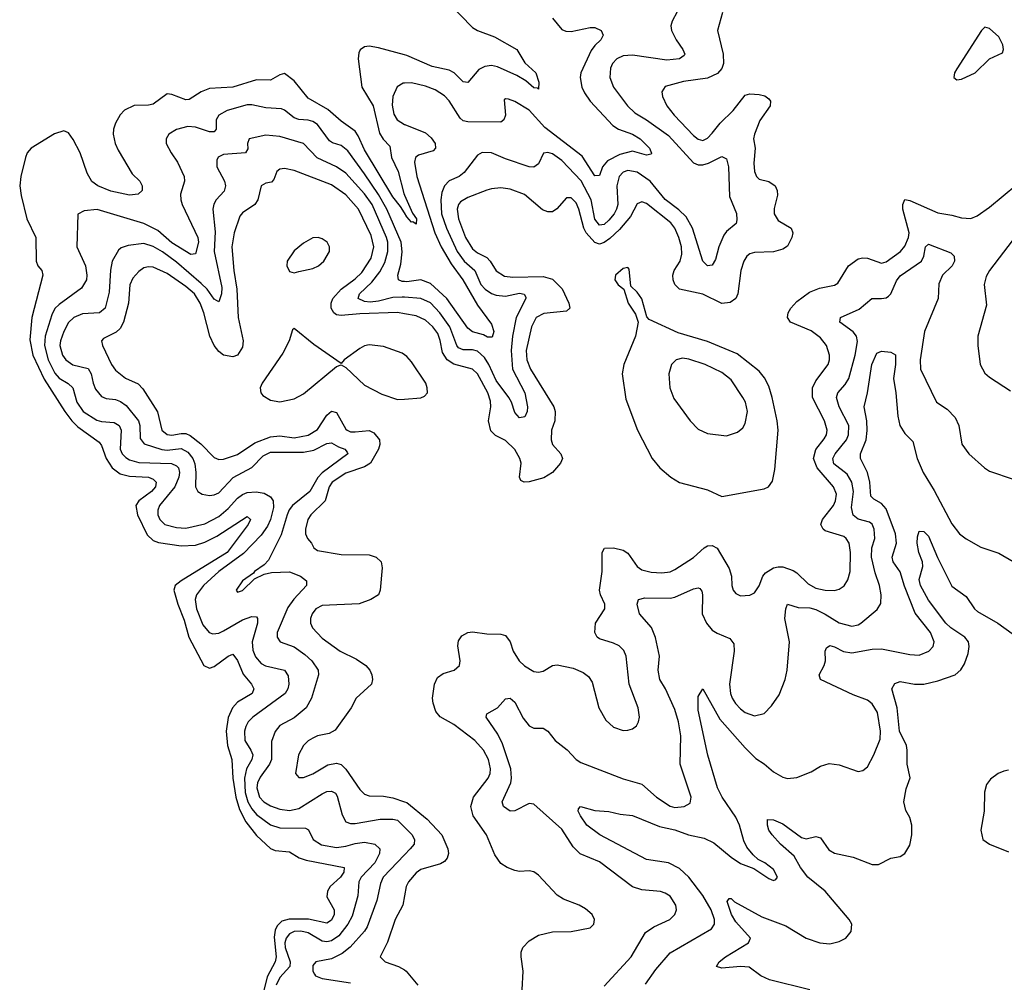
# Model space of a CAD drawing. Header units: inches. Extents: x 1552611 to 1694776, y 811966 to 917215.
# Tile 31 of 256: x 1568362 to 1572553, y 841882 to 845976. Entities that reach past the tile are written whole.
import ezdxf

# ---------------------------------------------------------------- set-up
doc = ezdxf.new("R2010")
doc.units = ezdxf.units.IN
doc.header["$MEASUREMENT"] = 0
doc.layers.add('B5864', color=7, linetype='Continuous')
doc.layers.add('B5874', color=7, linetype='Continuous')

msp = doc.modelspace()

# ---------------------------------------------------------------- linework, layer by layer
at = {"layer": 'B5864', "color": 5}
for points, elevation in [([(1570000, 845827), (1569890, 845857.3), (1569850, 845863.1), (1569830, 845860.4), (1569811.3, 845848.7), (1569805.3, 845834.7), (1569803.5, 845810), (1569818, 845690), (1569866.8, 845610), (1569893.2, 845493.2), (1569908.7, 845468.7), (1569938, 845438), (1569945.2, 845390), (1569972.4, 845330), (1569996.8, 845236.8), (1570000, 845229.6)], 720), ([(1570000, 845154.4), (1569982.5, 845182.5), (1569950, 845223.2), (1569830, 845422.1), (1569803, 845483), (1569790, 845501.7), (1569730, 845545.2), (1569674.2, 845594.2), (1569590, 845643.2), (1569530, 845716.8), (1569490, 845747), (1569470, 845742.2), (1569430, 845718.8), (1569370, 845720.6), (1569270, 845689.5), (1569170, 845683.5), (1569134.4, 845670), (1569083.2, 845636.8), (1569070, 845635.2), (1569010, 845658.3), (1568990, 845660.9), (1568930, 845617), (1568910, 845612.5), (1568850, 845611.2), (1568809.1, 845590.9), (1568790, 845572), (1568770, 845536.4), (1568761.1, 845510), (1568759.8, 845490), (1568769.1, 845449.1), (1568780.9, 845420.9), (1568840.6, 845320.6), (1568873.7, 845290), (1568883.7, 845270), (1568883.1, 845250), (1568866.1, 845233.9), (1568830, 845229.9), (1568750, 845247.6), (1568694.8, 845270), (1568670, 845287.7), (1568650, 845323.9), (1568619.7, 845410), (1568590, 845467.1), (1568570, 845494.8), (1568550, 845503.4), (1568510, 845490.3), (1568411.5, 845430), (1568394.8, 845410), (1568386.4, 845390), (1568366.8, 845310), (1568362.4, 845270), (1568368.6, 845228.6), (1568392.3, 845130), (1568431, 845050), (1568432.1, 844950), (1568440.2, 844930), (1568456.2, 844910), (1568461.1, 844890), (1568413.8, 844710), (1568404.9, 844615.1), (1568418.2, 844550), (1568466.9, 844446.9), (1568553.8, 844310), (1568584, 844270), (1568610, 844244.2), (1568700, 844180), (1568710, 844166), (1568729.7, 844110), (1568756.3, 844070), (1568790, 844045.2), (1568830, 844035.5), (1568910.3, 844030.3), (1568930, 844022.6), (1568943, 844010), (1568940.6, 843990), (1568922.9, 843970), (1568869.6, 843930), (1568857.2, 843910), (1568863.3, 843870), (1568904.9, 843784.9), (1568930, 843761), (1568952.7, 843752.7), (1569050, 843738.3), (1569110, 843741.1), (1569150, 843754.2), (1569200.7, 843779.3), (1569330, 843864), (1569344, 843850), (1569335.1, 843830), (1569245.6, 843710), (1569050.1, 843590), (1569024.7, 843570), (1569017.8, 843550), (1569035, 843490), (1569062.3, 843422.3), (1569081.7, 843350), (1569145.7, 843230), (1569170, 843218.5), (1569190, 843225.5), (1569250, 843269.3), (1569270, 843278), (1569290, 843251.6), (1569312.9, 843192.9), (1569349.4, 843150), (1569359.3, 843130), (1569351.8, 843110), (1569290, 843073.1), (1569268.2, 843050), (1569250, 843008.3), (1569240.9, 842950), (1569246.9, 842890), (1569265.5, 842830), (1569270.1, 842749.9), (1569282, 842670), (1569297.6, 842617.6), (1569324.7, 842564.7), (1569370, 842506.3), (1569430, 842450.8), (1569450, 842442.8), (1569510, 842436.6), (1569552.1, 842412.1), (1569581.8, 842401.8), (1569742.6, 842370), (1569741.7, 842350), (1569727.6, 842330), (1569683.7, 842290), (1569672.3, 842270), (1569670, 842246), (1569701.2, 842190), (1569700.5, 842170), (1569690, 842146.9), (1569670, 842133.9), (1569591, 842151), (1569509.8, 842150.2), (1569478.2, 842141.8), (1569458, 842122), (1569450, 842103.9), (1569445.6, 842074.4), (1569453.5, 841990), (1569450.1, 841970), (1569415, 841905), (1569397.2, 841830)], 720), ([(1570000, 845706.4), (1569993.8, 845706.2), (1569968.6, 845691.4), (1569950.2, 845650), (1569947.6, 845612.4), (1569955, 845575), (1569969.4, 845550), (1570000, 845531.1)], 740), ([(1570000, 844862.3), (1569990, 844862.8), (1569974, 844870), (1569971.6, 844890), (1569983.7, 844936.3), (1569990.6, 844989.4), (1569986, 845030), (1569925.2, 845170), (1569890, 845232.3), (1569830, 845321.4), (1569758.8, 845418.8), (1569730, 845441.1), (1569693, 845453), (1569681.2, 845461.2), (1569629.9, 845529.9), (1569610, 845543.1), (1569590, 845549.4), (1569550, 845551.5), (1569530, 845558.8), (1569490, 845591.4), (1569476.7, 845596.7), (1569410, 845601.7), (1569350, 845614.9), (1569330, 845614.1), (1569244.9, 845590), (1569210, 845570.8), (1569198.8, 845550), (1569198, 845510), (1569190, 845499.4), (1569170, 845498.7), (1569110, 845519), (1569077.6, 845522.4), (1569030.1, 845509.9), (1568996.5, 845490), (1568986, 845470), (1568986.3, 845450), (1569006.4, 845410), (1569034.2, 845370), (1569062.3, 845310), (1569063.2, 845290), (1569046.4, 845233.6), (1569047.8, 845210), (1569053.6, 845190), (1569120.8, 845050), (1569123.4, 845030), (1569110, 844981), (1569090, 844977), (1569010, 845027.6), (1568950, 845080.3), (1568890, 845109.9), (1568691.4, 845168.6), (1568636.2, 845163.8), (1568610.4, 845149.6), (1568605, 845010), (1568642.1, 844930), (1568648.3, 844890), (1568646.1, 844870), (1568625, 844835), (1568530, 844765.4), (1568512.3, 844747.7), (1568498.5, 844721.5), (1568470.8, 844630), (1568468.5, 844590), (1568483.7, 844530), (1568512.4, 844472.4), (1568530, 844451.4), (1568568.8, 844428.8), (1568587.9, 844410), (1568605.2, 844350), (1568633.2, 844310), (1568690, 844273.6), (1568710, 844267.7), (1568763.8, 844263.8), (1568786.3, 844250), (1568794.3, 844230), (1568789.7, 844150), (1568799.1, 844130), (1568814.4, 844114.4), (1568830, 844104.7), (1568870, 844092.9), (1569008.3, 844088.3), (1569030, 844079.2), (1569038.2, 844070), (1569042.9, 844050), (1569039.4, 844030), (1569022.8, 843990), (1568957.2, 843910), (1568950.1, 843890), (1568950.8, 843870), (1568958.7, 843850), (1568980.3, 843830), (1569030, 843816.9), (1569070, 843813.7), (1569150, 843832.5), (1569210, 843863.8), (1569250, 843897.6), (1569290, 843940.7), (1569310, 843956.6), (1569330, 843965), (1569368.2, 843968.2), (1569402.8, 843962.8), (1569430, 843947), (1569441.3, 843930), (1569442.1, 843902.1), (1569430.1, 843850), (1569417.4, 843822.6), (1569390, 843783.7), (1569314.5, 843705.5), (1569210.1, 843630), (1569144.2, 843570), (1569114.8, 843530), (1569109.1, 843510), (1569115, 843470), (1569142.4, 843402.4), (1569169.3, 843369.3), (1569184.2, 843364.2), (1569210, 843367), (1569230, 843376.5), (1569310, 843424.4), (1569350, 843437.7), (1569370, 843436.9), (1569374.4, 843430), (1569373.8, 843410), (1569351.2, 843330), (1569354.7, 843294.7), (1569366.3, 843266.3), (1569390, 843238.5), (1569408.5, 843228.5), (1569490, 843210.1), (1569505, 843185), (1569507.3, 843150), (1569503.5, 843130), (1569491.6, 843110), (1569354.2, 843010), (1569335.3, 842990), (1569324.3, 842970), (1569318.8, 842950), (1569320.4, 842910), (1569346.7, 842870), (1569354.6, 842850), (1569350.5, 842830), (1569327.3, 842790), (1569318.7, 842750), (1569321.6, 842690), (1569333.6, 842650), (1569350, 842620.1), (1569370, 842596.1), (1569430, 842552.2), (1569470, 842539.7), (1569578.4, 842538.4), (1569591.4, 842531.4), (1569611, 842490), (1569646.3, 842466.3), (1569710, 842455.2), (1569750, 842461), (1569790, 842473.3), (1569830, 842477.6), (1569873.4, 842470), (1569894.7, 842450), (1569893.8, 842430), (1569874, 842390), (1569816, 842330), (1569805.3, 842310), (1569800.8, 842250), (1569776.6, 842163.4), (1569758.8, 842130), (1569720.6, 842079.4), (1569690, 842058.1), (1569670, 842054), (1569650, 842057.6), (1569590, 842092.9), (1569559.5, 842099.5), (1569530, 842097.9), (1569510, 842088.5), (1569497, 842070), (1569491.2, 842050), (1569491.9, 842030), (1569513.3, 841970), (1569512.6, 841950), (1569470, 841902.1), (1569453.6, 841870)], 740), ([(1570000, 844796), (1569990, 844796.8), (1569950, 844794.8), (1569890, 844778.9), (1569854.6, 844774.6), (1569830, 844777.6), (1569803.2, 844790), (1569808.6, 844810), (1569860.6, 844859.4), (1569895.7, 844904.3), (1569915.9, 844944.1), (1569929.6, 844990), (1569928.7, 845030), (1569923.2, 845050), (1569862.4, 845190), (1569830, 845236.3), (1569750, 845323), (1569710.3, 845350.3), (1569628.9, 845388.9), (1569570, 845449.2), (1569470, 845479.5), (1569410, 845484.9), (1569338.4, 845470), (1569331.7, 845450), (1569332.9, 845427.1), (1569323.1, 845410), (1569230, 845402.6), (1569207.7, 845392.3), (1569201.1, 845378.9), (1569201.8, 845350), (1569234.4, 845290), (1569238.5, 845270), (1569232.6, 845247.4), (1569198.5, 845210), (1569188.1, 845191.9), (1569184.7, 845170), (1569194.3, 845074.3), (1569190.1, 844990), (1569222.4, 844837.6), (1569220.9, 844810), (1569210, 844776.3), (1569190, 844788), (1569160.1, 844830), (1569135, 844855), (1569030, 844945.6), (1568970, 844988.5), (1568930, 845012), (1568890, 845024.2), (1568823.8, 845016.2), (1568794.2, 845005.8), (1568783.3, 844996.7), (1568755.9, 844950), (1568748.8, 844911.2), (1568742.9, 844817.1), (1568726.7, 844750), (1568702.4, 844730), (1568630, 844725), (1568592.6, 844710), (1568570, 844687.9), (1568550.4, 844650), (1568535.8, 844610), (1568533.8, 844590), (1568545.2, 844550), (1568558.9, 844530), (1568589.1, 844509.1), (1568653.5, 844493.5), (1568666.7, 844470), (1568674.4, 844430), (1568684.5, 844404.5), (1568710, 844373.5), (1568730, 844365.8), (1568770, 844360.4), (1568792, 844352), (1568815.1, 844335.1), (1568868.6, 844270), (1568874.1, 844250), (1568875.3, 844195.3), (1568892.7, 844172.7), (1568967.9, 844147.9), (1568990, 844145.8), (1569050, 844152.8), (1569077.4, 844137.4), (1569098.6, 844110), (1569107.9, 844087.9), (1569112.2, 844050), (1569110.2, 843990), (1569120.3, 843970), (1569138.3, 843958.3), (1569170, 843952.5), (1569190, 843955), (1569210, 843964.1), (1569270.2, 844029.8), (1569350, 844072.2), (1569398.3, 844121.7), (1569430, 844137.4), (1569570, 844137), (1569613.9, 844146.1), (1569670, 844174.5), (1569690, 844176.1), (1569719.2, 844159.2), (1569746.7, 844150), (1569756.6, 844136.6), (1569758.8, 844130), (1569650, 844048.8), (1569631.3, 844028.7), (1569597.7, 843970), (1569522.8, 843910), (1569508.7, 843891.3), (1569500.2, 843870), (1569475.2, 843784.8), (1569421.9, 843678.1), (1569402.3, 843657.7), (1569361.3, 843630), (1569357.8, 843622.3), (1569311, 843590), (1569284, 843550), (1569290, 843541), (1569310, 843548.5), (1569361.4, 843598.5), (1569402.4, 843617.6), (1569434.3, 843625.8), (1569510, 843627.4), (1569557.4, 843610), (1569582.3, 843590), (1569582.8, 843570), (1569528.7, 843511.3), (1569503.4, 843476.6), (1569458.3, 843370), (1569457.8, 843350), (1569470.9, 843330.9), (1569530, 843308.4), (1569576.1, 843276.1), (1569605.7, 843250), (1569632.4, 843210), (1569634.6, 843190), (1569603.9, 843090), (1569581.6, 843050), (1569530, 843006.5), (1569470, 842973.8), (1569450, 842949.6), (1569434.2, 842905.8), (1569434.7, 842830), (1569426.1, 842810), (1569385.2, 842754.8), (1569374.7, 842730), (1569371.7, 842710), (1569383, 842670), (1569401, 842650), (1569430, 842633.4), (1569470, 842618.9), (1569510, 842612.4), (1569550, 842622.1), (1569650, 842684.1), (1569670, 842694.2), (1569690, 842695.7), (1569706.1, 842686.1), (1569714.1, 842674.1), (1569734.1, 842594.1), (1569750, 842564.5), (1569770, 842557.9), (1569790, 842557.5), (1569896.2, 842576.2), (1569950, 842576.4), (1569970, 842571.7), (1570000, 842541.6)], 760), ([(1570000, 844725.5), (1569970, 844730.6), (1569810, 844725.2), (1569730, 844717.7), (1569710, 844721.5), (1569699.9, 844730), (1569688.6, 844750), (1569687.6, 844770), (1569695.4, 844790), (1569730.3, 844830), (1569790, 844873.5), (1569818.4, 844901.6), (1569858.1, 844961.9), (1569870.2, 845010), (1569858.5, 845058.5), (1569803.9, 845170), (1569750, 845230.9), (1569690, 845274.6), (1569530, 845334.5), (1569490, 845343.4), (1569470, 845340.8), (1569457.3, 845330), (1569443.8, 845296.2), (1569434.4, 845285.6), (1569410, 845280.8), (1569390.2, 845269.8), (1569375.5, 845210), (1569363.5, 845190), (1569310, 845154.8), (1569299.5, 845140.5), (1569274.5, 845070), (1569265.8, 845010), (1569273, 844910), (1569286.6, 844830), (1569292.8, 844710), (1569313, 844610), (1569310, 844583.1), (1569289.2, 844550), (1569270, 844542.4), (1569230, 844549.6), (1569210, 844565), (1569190.3, 844590), (1569172, 844630), (1569145.9, 844730), (1569130.8, 844770.8), (1569106, 844810), (1569070, 844842), (1568990, 844897.4), (1568930, 844923.9), (1568910, 844925.8), (1568890, 844920.5), (1568870, 844906), (1568843.6, 844876.4), (1568831.3, 844848.7), (1568825.5, 844770), (1568804.6, 844690), (1568790, 844663.4), (1568772.9, 844647.1), (1568719.2, 844620.8), (1568710.3, 844610), (1568714.4, 844590), (1568753.4, 844510), (1568770, 844486.2), (1568812.2, 844452.2), (1568867.1, 844427.1), (1568886.8, 844406.8), (1568949, 844309), (1568966.7, 844230), (1568990, 844211.8), (1569010, 844208.6), (1569050, 844216.7), (1569070, 844215.7), (1569088.2, 844208.2), (1569133, 844173), (1569190, 844114.6), (1569210, 844106.3), (1569230, 844106.6), (1569290, 844127.5), (1569363.4, 844176.5), (1569430, 844202), (1569470, 844206.5), (1569530, 844197.9), (1569590.7, 844209.3), (1569630, 844233.7), (1569670, 844295), (1569690, 844311.2), (1569710, 844305.9), (1569750, 844234.5), (1569756.5, 844230), (1569770, 844223.8), (1569790, 844222.9), (1569850, 844229.6), (1569870, 844219.5), (1569894.2, 844190), (1569895.1, 844170), (1569889.6, 844150), (1569855.2, 844090), (1569830, 844074.5), (1569750, 844048), (1569692.6, 844010), (1569679.7, 843990), (1569661.7, 843930), (1569601.1, 843870), (1569588.4, 843850), (1569578.1, 843810), (1569578.5, 843790), (1569587.9, 843770), (1569604.9, 843750), (1569614.3, 843730), (1569630, 843718.8), (1569730, 843701.8), (1569850, 843700.2), (1569879.3, 843690), (1569901.1, 843670), (1569904.8, 843644.8), (1569896.8, 843550), (1569888.9, 843530), (1569857, 843510), (1569807.6, 843492.4), (1569650, 843484.7), (1569622.9, 843470), (1569607.3, 843450), (1569599.8, 843430), (1569600.2, 843410), (1569608.6, 843390), (1569650, 843345.5), (1569726.7, 843290), (1569796.1, 843256.1), (1569835.6, 843230), (1569852.3, 843210), (1569860.8, 843190), (1569863.6, 843170), (1569859.5, 843150), (1569794.6, 843090), (1569773.1, 843050), (1569704.8, 842955.2), (1569680, 842940), (1569630, 842929.8), (1569610, 842921.1), (1569590, 842909.8), (1569570.2, 842890), (1569548.8, 842850), (1569536.5, 842770), (1569550, 842754), (1569570, 842753.6), (1569610, 842769.4), (1569673.4, 842806.6), (1569710, 842813.7), (1569730, 842808.8), (1569750, 842789.4), (1569810, 842701.8), (1569830, 842683), (1569850, 842675.1), (1569910, 842673.8), (1569950, 842667.2), (1570000, 842649.8)], 780), ([(1570000, 844551.1), (1569990, 844558.1), (1569910, 844586), (1569850, 844593.5), (1569830, 844589.2), (1569810, 844578), (1569742.8, 844530), (1569730, 844514), (1569614.5, 844594.5), (1569530, 844662.7), (1569522.8, 844657.2), (1569508.5, 844610), (1569482.2, 844557.8), (1569394, 844430), (1569385.8, 844410), (1569388.9, 844390), (1569397.8, 844377.8), (1569430, 844358.4), (1569470, 844351.3), (1569530, 844364.2), (1569570, 844384.4), (1569710, 844502), (1569730, 844508.7), (1569750, 844497.1), (1569830, 844421.6), (1569903.1, 844383.1), (1569970, 844361), (1570000, 844363)], 820), ([(1570000, 842424.7), (1569908.6, 842330), (1569897.8, 842302.2), (1569882.5, 842230), (1569841.2, 842118.8), (1569830, 842099.5), (1569768.2, 842031.8), (1569735.4, 842004.6), (1569690, 841981.6), (1569622, 841970), (1569610, 841953.2), (1569609.2, 841930), (1569616.4, 841916.4), (1569621.3, 841910), (1569650, 841897.8), (1569770, 841880.1)], 760), ([(1570000, 842250), (1569992.5, 842210), (1569960.8, 842150), (1569927.3, 842052.7), (1569897, 841990), (1569918, 841970), (1569974.4, 841950), (1570000, 841934.6)], 780)]:
    msp.add_lwpolyline(points, dxfattribs=dict(at, elevation=elevation))
at = {"layer": 'B5864', "color": 5, "elevation": 820}
msp.add_lwpolyline([(1569632.7, 845050), (1569610, 845048.7), (1569570, 845025.6), (1569530, 844993.3), (1569501.2, 844950), (1569499, 844930), (1569510, 844904.9), (1569530, 844899.5), (1569550, 844906), (1569610, 844918.6), (1569634.2, 844930), (1569656.5, 844950), (1569680.3, 844990), (1569681.4, 845010), (1569670.9, 845030), (1569650, 845044.5)], close=True, dxfattribs=at)
at = {"layer": 'B5874', "color": 5}
for points, elevation in [([(1570185.3, 846050), (1570290, 845943.7), (1570311, 845931), (1570382.7, 845902.7), (1570477.8, 845850), (1570512.5, 845792.5), (1570558.5, 845750), (1570571.3, 845710), (1570570, 845681.2), (1570565.6, 845685.6), (1570550, 845686.2), (1570516.3, 845716.3), (1570478.7, 845738.7), (1570395.3, 845775.3), (1570370, 845781.8), (1570342.1, 845777.9), (1570316, 845764), (1570270, 845708.7), (1570250, 845711.8), (1570210.7, 845750), (1570190, 845762.1), (1570117.1, 845777.1), (1570010, 845824.3), (1570000, 845827)], 720), ([(1571160.6, 846010), (1571139.3, 845970), (1571134, 845950), (1571136.1, 845930), (1571155.6, 845890), (1571185, 845850), (1571193.6, 845830), (1571190, 845824.2), (1571170.5, 845810), (1571116.5, 845803.5), (1570970, 845826), (1570930, 845823.1), (1570904, 845810), (1570885.3, 845790), (1570876.4, 845770), (1570874.4, 845730), (1570889.4, 845690), (1570949.4, 845609.4), (1570980.8, 845580.8), (1571030, 845551.1), (1571123.7, 845483.7), (1571230, 845367.1), (1571250, 845359.1), (1571270, 845358.3), (1571294.4, 845365.6), (1571350, 845394.4), (1571370, 845384.4), (1571378.9, 845350), (1571383.8, 845223.8), (1571412.3, 845152.3), (1571414.5, 845125.5), (1571410.9, 845109.1), (1571370, 845076), (1571359.5, 845060.5), (1571338.4, 845010), (1571324, 844956), (1571310, 844931.8), (1571290, 844929.7), (1571270, 844949.6), (1571226.2, 845090), (1571198.3, 845138.3), (1571168, 845168), (1571110, 845212.2), (1571045, 845290), (1570990, 845327.2), (1570950, 845334.6), (1570930, 845327.3), (1570913.8, 845310), (1570903.4, 845270), (1570907.2, 845190), (1570902.7, 845170), (1570892.4, 845150), (1570870, 845123.7), (1570850, 845105.7), (1570830, 845101.7), (1570810, 845127.9), (1570793.9, 845210), (1570751.5, 845291.5), (1570670, 845377.5), (1570630, 845405.5), (1570610, 845411.8), (1570592, 845408), (1570570, 845363), (1570550, 845348.8), (1570530, 845350.6), (1570430, 845384.9), (1570370, 845410.6), (1570330, 845411.7), (1570310, 845399.8), (1570254.1, 845325.9), (1570232.4, 845310), (1570189.6, 845290.4), (1570169.7, 845270.3), (1570159, 845241), (1570154.3, 845210), (1570157.6, 845150), (1570178.2, 845090), (1570224.7, 844990), (1570253.3, 844950), (1570298.7, 844910), (1570325.5, 844850), (1570342.8, 844830), (1570370, 844811.8), (1570390, 844804.5), (1570430, 844800.5), (1570490, 844813.3), (1570509.3, 844809.3), (1570515.7, 844795.7), (1570516.6, 844790), (1570475.8, 844710), (1570459.9, 844630), (1570454.2, 844570), (1570459.6, 844490), (1570512.3, 844390), (1570523, 844330), (1570522.2, 844310), (1570512.4, 844287.6), (1570490, 844283.1), (1570470, 844305.1), (1570455, 844350), (1570443.4, 844370), (1570390, 844441.6), (1570359.5, 844510), (1570339.8, 844539.8), (1570310, 844566.7), (1570290, 844571.7), (1570250, 844571.7), (1570230, 844580.5), (1570222.8, 844590), (1570193.2, 844670), (1570150, 844729), (1570110, 844771.6), (1570070, 844790.3), (1570000, 844796)], 760), ([(1571353.4, 846006.6), (1571332.4, 845930), (1571356.8, 845830), (1571357.6, 845790), (1571351.1, 845768.9), (1571332.2, 845747.8), (1571290, 845727), (1571187, 845713), (1571110, 845692.7), (1571095.8, 845670), (1571098.2, 845650), (1571116.8, 845610), (1571147.9, 845570), (1571230, 845483.1), (1571250, 845467.5), (1571270, 845463.1), (1571290, 845472.5), (1571310, 845493.6), (1571344.1, 845535.9), (1571399.2, 845590), (1571450, 845654.6), (1571470, 845660.4), (1571510, 845658.5), (1571533.2, 845653.1), (1571550, 845640.3), (1571557.8, 845630), (1571556.5, 845610), (1571512.8, 845547.2), (1571488.9, 845490), (1571485.1, 845470), (1571491.8, 845430), (1571486.5, 845366.5), (1571489.5, 845330), (1571498.2, 845310), (1571510, 845298.2), (1571550, 845288.5), (1571577.5, 845270), (1571586.2, 845250), (1571587.8, 845230), (1571573.9, 845173.9), (1571572.8, 845150), (1571590, 845121.7), (1571645.5, 845090), (1571652.9, 845070), (1571649, 845050), (1571630, 845013), (1571610, 845000.3), (1571570, 844989.1), (1571490, 844986.5), (1571470, 844980.3), (1571457.3, 844970), (1571444.2, 844950), (1571431.3, 844910), (1571418.1, 844810), (1571410.1, 844790), (1571386.6, 844773.4), (1571350, 844769.9), (1571270, 844809), (1571170.7, 844830.7), (1571150.5, 844850), (1571143.1, 844870), (1571141.9, 844890), (1571147.8, 844910), (1571172.6, 844950), (1571180.7, 844979.3), (1571178.8, 845010), (1571167.6, 845050), (1571150.3, 845090), (1571132.8, 845112.8), (1571030, 845194.2), (1571010, 845201.6), (1570990, 845193.8), (1570961.4, 845138.6), (1570915.5, 845084.5), (1570873.8, 845046.2), (1570850, 845029.3), (1570830, 845022.1), (1570810, 845028), (1570772.9, 845070), (1570762.7, 845090), (1570742.5, 845170), (1570730, 845197.4), (1570710, 845218.8), (1570690, 845218), (1570648.1, 845171.9), (1570630, 845159.5), (1570621, 845159), (1570610, 845158.6), (1570587.3, 845167.3), (1570510, 845233.1), (1570450, 845254.9), (1570410, 845261), (1570370, 845257.3), (1570350, 845250.6), (1570270, 845220.7), (1570238.8, 845201.2), (1570229.6, 845190), (1570224.6, 845170), (1570230.5, 845130), (1570259.5, 845050), (1570290, 845001.4), (1570310, 844985), (1570350, 844965.2), (1570364.5, 844950), (1570390, 844908.8), (1570425.8, 844885.8), (1570460.9, 844880.9), (1570590, 844883.6), (1570630, 844873.4), (1570671.5, 844831.5), (1570699.4, 844770), (1570703, 844750), (1570690, 844736), (1570593.2, 844726.8), (1570560.8, 844710), (1570540.3, 844670), (1570517.8, 844570), (1570521.2, 844530), (1570535.9, 844490), (1570635, 844330), (1570641.6, 844310), (1570639.1, 844270), (1570626.3, 844230), (1570624.4, 844190), (1570630.2, 844170), (1570665.5, 844130), (1570671.9, 844110), (1570663.5, 844090), (1570630, 844049.8), (1570592.5, 844027.5), (1570530, 844010.7), (1570509, 844009), (1570495.8, 844015.8), (1570489.8, 844030), (1570496.6, 844090), (1570491.4, 844110), (1570470, 844149), (1570430, 844186.3), (1570387.5, 844207.5), (1570367.4, 844227.4), (1570357.5, 844270), (1570367.1, 844330), (1570366.5, 844353.5), (1570354, 844390), (1570310.3, 844470), (1570290, 844490.4), (1570210, 844511.9), (1570181.2, 844530), (1570161.3, 844561.3), (1570152.2, 844612.2), (1570141.2, 844641.2), (1570121.3, 844670), (1570090, 844697.9), (1570050, 844717), (1570000, 844725.5)], 780), ([(1570630, 845982.3), (1570670, 845935.2), (1570686.9, 845926.9), (1570710, 845925.5), (1570790, 845943.2), (1570810, 845942.8), (1570837, 845930), (1570845.3, 845910), (1570835.3, 845890), (1570810, 845867.1), (1570794.3, 845845.7), (1570750.6, 845750), (1570747.9, 845730), (1570755.3, 845690), (1570765.9, 845665.9), (1570790.4, 845630.4), (1570886.9, 845526.9), (1570910.1, 845510.1), (1570970, 845490.1), (1571002.3, 845470), (1571042.2, 845430), (1571051.6, 845408.4), (1571050, 845404), (1571030, 845400.3), (1570970, 845417.2), (1570916.4, 845403.6), (1570863.7, 845376.3), (1570842.5, 845350), (1570830, 845313), (1570810, 845312.7), (1570755.8, 845395.8), (1570597.3, 845517.3), (1570530, 845591.5), (1570470, 845628.8), (1570442, 845638), (1570430, 845639.5), (1570424.8, 845635.2), (1570430.2, 845570), (1570423.1, 845550), (1570410, 845540.3), (1570270, 845541.3), (1570250, 845546.6), (1570237.3, 845557.3), (1570190, 845630.7), (1570170, 845652), (1570130, 845677.4), (1570090, 845693.1), (1570030, 845707.3), (1570000, 845706.4)], 740), ([(1570000, 845531.1), (1570001.7, 845530), (1570090, 845495.3), (1570113.9, 845473.9), (1570130.1, 845450), (1570132, 845430), (1570121.7, 845418.3), (1570059.4, 845400.6), (1570046.4, 845390), (1570043.1, 845370), (1570053.2, 845310), (1570129.7, 845069.7), (1570156.1, 845010), (1570198.5, 844938.5), (1570248.1, 844870), (1570310, 844761.5), (1570370, 844681.3), (1570379.7, 844650), (1570373.4, 844626.6), (1570353.5, 844626.5), (1570336.2, 844636.2), (1570290, 844649), (1570270, 844663.9), (1570180.4, 844790), (1570110, 844853.9), (1570070, 844869.9), (1570010, 844861.8), (1570000, 844862.3)], 740), ([(1570500.3, 841850), (1570504.8, 841930), (1570496.5, 841990), (1570496.5, 842010), (1570504.1, 842030), (1570530, 842059.2), (1570570, 842082.3), (1570630, 842097.3), (1570710, 842098.4), (1570790, 842114), (1570806, 842130), (1570809.3, 842150), (1570798, 842170), (1570770, 842194.5), (1570744, 842210), (1570676.3, 842236.3), (1570650, 842252.8), (1570570, 842338), (1570550, 842352.6), (1570530, 842356.9), (1570490, 842353.7), (1570470, 842357.3), (1570437, 842370), (1570410, 842388.2), (1570384.6, 842424.6), (1570348.8, 842510), (1570291.9, 842590), (1570282.2, 842630), (1570293.1, 842670), (1570355.4, 842750), (1570364.1, 842770), (1570365.6, 842790), (1570357.5, 842830), (1570336.3, 842870), (1570299.8, 842910), (1570210, 842978.6), (1570151.2, 843011.2), (1570133.7, 843033.7), (1570121.4, 843070), (1570119.8, 843090), (1570127.3, 843150), (1570141, 843179), (1570164.2, 843195.8), (1570212, 843210), (1570234.5, 843230), (1570236.5, 843250), (1570227.3, 843312.7), (1570230, 843334), (1570243.6, 843356.4), (1570269.3, 843370), (1570290, 843372.9), (1570350, 843364.1), (1570410, 843363.2), (1570430, 843356.9), (1570450, 843330.4), (1570462.2, 843290), (1570487.3, 843250), (1570510, 843227.6), (1570550, 843204.2), (1570570, 843201.5), (1570590, 843206), (1570630, 843230.2), (1570650, 843232.4), (1570718, 843218), (1570760.2, 843200.2), (1570783, 843183), (1570799.3, 843159.3), (1570826.5, 843050), (1570856.7, 842996.7), (1570890, 842967.6), (1570930, 842953.7), (1570950, 842954), (1570970, 842960.4), (1570986.9, 842973.1), (1570996.3, 842990), (1571000.4, 843010), (1570994.4, 843050), (1570956, 843150), (1570943, 843270), (1570932.8, 843292.8), (1570913.1, 843313.1), (1570890, 843324.6), (1570830, 843342.6), (1570820.5, 843350), (1570809.7, 843370), (1570812.4, 843410), (1570852.2, 843470), (1570852.9, 843490), (1570834.7, 843530), (1570830.4, 843550.4), (1570841.5, 843630), (1570841.6, 843710), (1570851.5, 843728.5), (1570889.9, 843730.1), (1570930, 843719.8), (1570950, 843707.9), (1570990, 843650.2), (1571010, 843637), (1571050, 843627.2), (1571095.8, 843624.2), (1571130, 843628.7), (1571150, 843637.4), (1571230, 843688.8), (1571275.3, 843730), (1571290, 843738.8), (1571310, 843740.7), (1571330, 843729.2), (1571381.9, 843641.9), (1571391.6, 843610), (1571393.4, 843570), (1571399, 843550), (1571410, 843535.3), (1571430, 843526.5), (1571470, 843529), (1571490, 843538), (1571510, 843568.4), (1571525.4, 843610), (1571536.4, 843623.6), (1571570, 843645.5), (1571590, 843649.6), (1571610, 843648.9), (1571653.8, 843633.8), (1571670, 843624.4), (1571717.5, 843577.5), (1571750, 843557.9), (1571790.6, 843549.4), (1571830, 843548.7), (1571850, 843554.7), (1571871.6, 843568.4), (1571886.8, 843593.3), (1571896.5, 843630), (1571898.4, 843710), (1571892.2, 843750), (1571880.2, 843770), (1571870, 843777.9), (1571790, 843803), (1571781.3, 843810), (1571771.7, 843830), (1571778.5, 843850), (1571825.1, 843910), (1571834.7, 843930), (1571838.1, 843958.1), (1571826.4, 843990), (1571756, 844070), (1571740.1, 844110), (1571750, 844148.2), (1571786.7, 844193.3), (1571795.3, 844210), (1571798.1, 844230), (1571787.8, 844270), (1571736.6, 844370), (1571736.9, 844410), (1571750, 844439.8), (1571802.9, 844510), (1571809.1, 844530), (1571809.1, 844550), (1571796, 844590), (1571770, 844623.7), (1571730, 844653.2), (1571642.6, 844690), (1571629.8, 844710), (1571632.5, 844730), (1571644.6, 844750), (1571670, 844777.1), (1571722.9, 844817.1), (1571765.5, 844834.5), (1571830, 844846.8), (1571844, 844856), (1571890, 844929.2), (1571930, 844958.8), (1571950, 844963.8), (1571970, 844961.5), (1572030, 844940.7), (1572050, 844946.7), (1572110.6, 844990), (1572130, 845012.4), (1572144.8, 845050), (1572147.3, 845070), (1572121.5, 845170), (1572120.6, 845190), (1572130, 845211.5), (1572150, 845207.3), (1572270, 845154.6), (1572330, 845145), (1572370, 845133), (1572410, 845130.2), (1572437.8, 845142.2), (1572490, 845179.3), (1572605.3, 845274.7)], 780), ([(1570000, 845229.6), (1570033.7, 845153.7), (1570050.7, 845130), (1570050, 845106.6), (1570035.9, 845115.9), (1570030, 845115.1), (1570010, 845138.3), (1570000, 845154.4)], 720), ([(1572626.9, 845090), (1572489.3, 844910), (1572476, 844884), (1572466.4, 844850), (1572477.2, 844762.8), (1572439.5, 844630), (1572439.5, 844590), (1572450.4, 844510), (1572470, 844473.4), (1572490, 844455.8), (1572578.4, 844398.4)], 780), ([(1570850, 841866.4), (1570965.3, 841990), (1571026.1, 842093.9), (1571061.3, 842118.7), (1571129.7, 842150), (1571151, 842170), (1571158, 842190), (1571154.2, 842210), (1571130, 842248.2), (1571110, 842262), (1571088.9, 842268.9), (1571010, 842275.7), (1570970, 842288.5), (1570830, 842394.1), (1570748.2, 842428.2), (1570718.4, 842458.4), (1570670, 842533.5), (1570550, 842639.8), (1570530, 842642.2), (1570470, 842611.6), (1570450, 842610.8), (1570421.5, 842630), (1570416.2, 842650), (1570452.4, 842730), (1570455.5, 842750), (1570452.1, 842790), (1570416.9, 842896.9), (1570397.9, 842937.9), (1570346.9, 843010), (1570350, 843024.7), (1570395.1, 843050), (1570430, 843087.3), (1570450, 843090.6), (1570470, 843073.4), (1570505.1, 843005.1), (1570530, 842973.7), (1570550, 842963.1), (1570590, 842963), (1570610, 842950.5), (1570641.3, 842910), (1570691.6, 842871.6), (1570730, 842830.2), (1570750, 842816.5), (1570930, 842747.8), (1571010, 842724.5), (1571072.9, 842670), (1571130, 842631.1), (1571150, 842626.3), (1571189.8, 842630.2), (1571215.4, 842644.6), (1571220.3, 842670), (1571172.8, 842810), (1571175.9, 842930), (1571166.6, 842990), (1571150, 843042.7), (1571110.6, 843130), (1571086.5, 843170), (1571079.5, 843210), (1571084.7, 843270), (1571068.1, 843348.1), (1571050.9, 843390.9), (1570999.7, 843450), (1570989.8, 843490), (1570996.2, 843510), (1571022.6, 843517.4), (1571130, 843516.4), (1571150, 843519.8), (1571230, 843555.4), (1571250, 843560.3), (1571256.7, 843556.7), (1571265.4, 843545.4), (1571268, 843530), (1571267.4, 843450), (1571285, 843410), (1571310, 843379.7), (1571330, 843367), (1571384.6, 843344.6), (1571401.8, 843321.9), (1571403.5, 843290), (1571383.6, 843150), (1571387.3, 843110), (1571394.7, 843090), (1571408.2, 843068.2), (1571430, 843045.6), (1571450, 843030.1), (1571490, 843016), (1571530, 843025.5), (1571562.3, 843057.7), (1571595, 843105), (1571620.4, 843170), (1571628.9, 843210), (1571638.7, 843330), (1571618.5, 843430), (1571622.5, 843470), (1571630, 843490.3), (1571675.8, 843475.8), (1571725, 843475), (1571750, 843467.6), (1571790, 843448.6), (1571850, 843411.4), (1571903.1, 843396.9), (1571930, 843402.3), (1571942.7, 843410), (1572012.1, 843467.9), (1572026.9, 843493.1), (1572029.2, 843530), (1572022, 843570), (1572003.3, 843623.3), (1571987.5, 843690), (1571989, 843730), (1572001.9, 843770), (1571998.8, 843810), (1571990, 843830.7), (1571979, 843839), (1571930, 843851.7), (1571909.2, 843869.2), (1571902.1, 843902.1), (1571910.6, 843970), (1571904.4, 844010), (1571883.6, 844043.6), (1571827.5, 844087.5), (1571822.3, 844110), (1571833, 844130), (1571880.6, 844190), (1571889.9, 844210), (1571891.2, 844250), (1571849.5, 844330), (1571839, 844370), (1571844.7, 844390), (1571875.1, 844424.9), (1571890.4, 844450), (1571917.7, 844550), (1571927.8, 844607.8), (1571923, 844630), (1571910, 844648.2), (1571852.6, 844690), (1571855.1, 844710), (1571934.5, 844745.5), (1571989.2, 844790.8), (1572030, 844790.1), (1572050, 844792.9), (1572059.9, 844800.1), (1572070.3, 844809.7), (1572094.3, 844865.7), (1572110, 844886.8), (1572200.8, 844950), (1572210.4, 844970), (1572217.2, 845010), (1572230, 845021.1), (1572324.8, 844984.8), (1572339.6, 844970), (1572341.2, 844950), (1572330.6, 844929.4), (1572290, 844889.8), (1572273.5, 844853.5), (1572271.8, 844790), (1572212.6, 844650), (1572194.4, 844530), (1572196, 844490), (1572264.4, 844350), (1572310, 844320.3), (1572343.9, 844283.9), (1572358.7, 844250), (1572371.5, 844171.5), (1572401.6, 844130), (1572468.2, 844070), (1572490, 844056.5), (1572590, 844022.7)], 760), ([(1571026, 841874), (1571070, 841936.3), (1571130, 842008.3), (1571306.8, 842110), (1571319, 842130), (1571318.7, 842150), (1571304.6, 842190), (1571270, 842251.7), (1571210, 842329.9), (1571170, 842365.9), (1571124.2, 842390), (1571030, 842405), (1570831.9, 842510), (1570775.8, 842550), (1570749.1, 842590), (1570739.7, 842610), (1570740.1, 842619.9), (1570749.6, 842630.4), (1570810, 842613.2), (1570870, 842609.1), (1570917.7, 842597.7), (1570970, 842592.1), (1571085.5, 842545.5), (1571150, 842530.5), (1571209.1, 842509.1), (1571275.5, 842495.5), (1571316.1, 842476.1), (1571390, 842414), (1571430, 842387.6), (1571486, 842366), (1571550, 842323.1), (1571570, 842314.9), (1571580.2, 842319.8), (1571587, 842330), (1571570, 842362.4), (1571533.6, 842390), (1571504.9, 842404.9), (1571483.7, 842423.7), (1571457.4, 842457.4), (1571444, 842484), (1571425.2, 842550), (1571410, 842585.1), (1571351.5, 842670), (1571332.3, 842710), (1571291.4, 842848.6), (1571250, 843039), (1571250, 843098), (1571270, 843131), (1571342, 843002), (1571450, 842879.4), (1571494.8, 842834.8), (1571531.3, 842811.3), (1571570, 842778), (1571610, 842754.9), (1571630, 842748.5), (1571670, 842752.7), (1571730, 842778), (1571770, 842801.1), (1571807.7, 842812.3), (1571850, 842807.6), (1571930, 842779.5), (1571950, 842782.4), (1571970, 842799.3), (1571998, 842850), (1572023.8, 842916.2), (1572026.2, 842950), (1572012.6, 843030), (1571990, 843066.8), (1571970, 843081.9), (1571910, 843104.4), (1571771.1, 843170), (1571764.8, 843190), (1571786.6, 843230), (1571791.1, 843250), (1571789.8, 843290), (1571795.8, 843304.2), (1571810, 843314.4), (1571830, 843309.1), (1571868.9, 843288.9), (1571903.8, 843283.8), (1571990, 843299.2), (1572030, 843300.8), (1572150, 843276.6), (1572190, 843272.9), (1572231.2, 843290), (1572249.7, 843310), (1572254, 843330), (1572237.9, 843370), (1572172.6, 843452.6), (1572127.4, 843567.4), (1572110, 843628.7), (1572079.4, 843670), (1572075, 843690), (1572093.2, 843750), (1572090.2, 843790.2), (1572050, 843896.1), (1572030, 843919.2), (1571996.9, 843936.9), (1571984.2, 843950), (1571980.7, 844010), (1571971.1, 844050), (1571940.2, 844110), (1571940.2, 844130), (1571965.4, 844190), (1571969.5, 844229.5), (1571967.5, 844270), (1571955.6, 844330), (1571971.1, 844390), (1571988.9, 844510), (1572010, 844557.7), (1572030, 844566), (1572070, 844561.6), (1572090, 844551), (1572090.1, 844510.1), (1572080.8, 844450), (1572091.3, 844390), (1572099.4, 844290), (1572108.4, 844250), (1572130, 844215.8), (1572162.7, 844182.7), (1572181.6, 844110), (1572206.7, 844050), (1572254.2, 843974.2), (1572330, 843831.8), (1572362, 843790), (1572390, 843768), (1572453.4, 843733.4), (1572530, 843707.9), (1572590, 843672.2)], 740), ([(1570000, 844363), (1570070, 844367.7), (1570084.9, 844375.1), (1570097.4, 844390), (1570097, 844410), (1570090.5, 844430), (1570030, 844521.5), (1570010, 844544.1), (1570000, 844551.1)], 820), ([(1571725.6, 841850), (1571553.2, 841893.2), (1571517, 841910), (1571466.2, 841946.2), (1571429.9, 841949.9), (1571350, 841942), (1571328.4, 841950), (1571339.7, 841970), (1571366.2, 841990), (1571464.7, 842050), (1571472.2, 842070), (1571410, 842139.3), (1571391.3, 842170), (1571373.6, 842226.4), (1571381.2, 842238.8), (1571390, 842238.4), (1571404.9, 842224.9), (1571521.3, 842161.3), (1571622.7, 842122.7), (1571710, 842070.2), (1571767.7, 842050), (1571810, 842046.4), (1571850, 842056.1), (1571877.6, 842070), (1571901.5, 842098.5), (1571904.2, 842130), (1571892.7, 842150), (1571790.6, 842270), (1571716.9, 842330), (1571685.4, 842370), (1571658.1, 842418.1), (1571599.5, 842470), (1571564.6, 842510), (1571551, 842530), (1571544.2, 842550), (1571545.4, 842574.6), (1571570, 842573.1), (1571610, 842556.1), (1571690, 842497.7), (1571710, 842492.9), (1571750, 842502), (1571770, 842496.4), (1571805.8, 842445.8), (1571830, 842431.6), (1571910, 842415), (1571990, 842383.9), (1572016.6, 842383.4), (1572070, 842410.4), (1572110, 842417.1), (1572130, 842430.4), (1572150, 842464.9), (1572159.3, 842510), (1572159.8, 842550), (1572150, 842583), (1572133.5, 842613.5), (1572124.9, 842650), (1572134.6, 842705.4), (1572152, 842752), (1572139.7, 842810), (1572139.9, 842870), (1572135.8, 842890), (1572106.4, 842950), (1572096, 843050), (1572073.3, 843130), (1572086.8, 843153.2), (1572110, 843161), (1572170, 843150.6), (1572210, 843150.1), (1572270, 843164.9), (1572343.5, 843190), (1572368.2, 843211.8), (1572383.5, 843236.5), (1572399.1, 843280.9), (1572403.4, 843310), (1572399.6, 843330), (1572384.1, 843350), (1572324.9, 843390), (1572303.7, 843410), (1572230, 843507), (1572195.8, 843570), (1572190, 843596), (1572206.5, 843650), (1572204.7, 843670), (1572188.4, 843710), (1572181.2, 843750), (1572182.8, 843777.2), (1572190, 843800.5), (1572210, 843798.9), (1572230, 843780.3), (1572268.4, 843688.4), (1572330, 843566.9), (1572390, 843523.2), (1572425.4, 843470), (1572438.6, 843458.6), (1572525.8, 843410), (1572620.9, 843340.9)], 720), ([(1572570, 842784), (1572550, 842780.5), (1572526.3, 842770), (1572493.9, 842746.1), (1572476.9, 842723.1), (1572468.6, 842691.4), (1572466.6, 842610), (1572453.4, 842530), (1572460.6, 842490), (1572489.1, 842470), (1572570, 842437.3)], 720), ([(1570000, 842649.8), (1570010, 842646.4), (1570096.1, 842576.1), (1570159, 842510), (1570184.7, 842450), (1570187.1, 842430), (1570182.3, 842410), (1570170, 842395.8), (1570153.3, 842386.7), (1570070, 842362.3), (1570050, 842348.2), (1570016.6, 842310), (1570007.5, 842290), (1570000, 842250)], 780), ([(1570000, 842541.6), (1570030.7, 842510.7), (1570042, 842490), (1570040.8, 842470), (1570024.4, 842450), (1570000, 842424.7)], 760), ([(1570000, 841934.6), (1570007.6, 841930), (1570057.1, 841870)], 780)]:
    msp.add_lwpolyline(points, dxfattribs=dict(at, elevation=elevation))
for points, elevation in [([(1572470, 845944), (1572456, 845930), (1572350, 845768), (1572341, 845750), (1572338, 845730), (1572350, 845721), (1572370, 845724), (1572428.7, 845750), (1572489.5, 845810.5), (1572544.7, 845835.3), (1572549.2, 845850), (1572546.6, 845870), (1572530, 845904), (1572490, 845939)], 820), ([(1570950, 844922.4), (1570930, 844918), (1570898.5, 844890), (1570894.6, 844870), (1570910, 844848.7), (1570934, 844830), (1570952, 844770), (1570983.2, 844723.2), (1570994.9, 844690), (1570982.5, 844630), (1570934, 844510), (1570926.7, 844470), (1570942.3, 844362.3), (1570991.7, 844230), (1571054.6, 844110), (1571087.2, 844070), (1571134, 844030), (1571170, 844008.2), (1571290, 843976.1), (1571350, 843948.5), (1571530, 843981.3), (1571549.8, 843990.2), (1571566.2, 844013.8), (1571576.7, 844063.3), (1571590.3, 844230), (1571586.4, 844270), (1571564.9, 844370), (1571550, 844417.3), (1571532.5, 844452.5), (1571510, 844481.2), (1571415.4, 844555.4), (1571290, 844607.5), (1571164.5, 844644.5), (1571040.6, 844700.6), (1571032, 844712), (1571010, 844789.5), (1570990, 844817.4), (1570963.5, 844843.5), (1570955.6, 844915.6)], 820), ([(1571183.4, 844536.6), (1571155.5, 844530), (1571135.8, 844510), (1571124.6, 844470), (1571128.9, 844410), (1571145.6, 844365.6), (1571215.8, 844270), (1571250, 844235.3), (1571290, 844215.8), (1571370, 844207), (1571417.8, 844222.2), (1571439.3, 844240.7), (1571450, 844258.8), (1571459.3, 844310), (1571451.8, 844350), (1571440.3, 844370), (1571390, 844444.5), (1571350, 844475.2), (1571279.7, 844510), (1571210, 844532.6)], 840)]:
    msp.add_lwpolyline(points, close=True, dxfattribs=dict(at, elevation=elevation))

doc.saveas('drawing.dxf')
